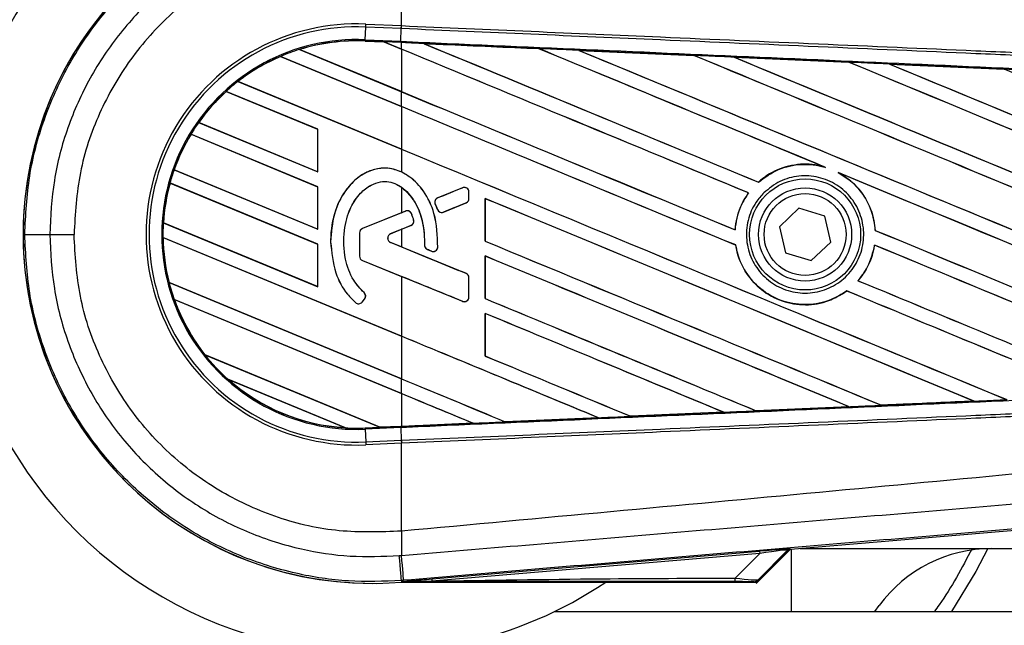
# Model space of a CAD drawing. Header units: millimetres. Extents: x -79 to 696, y 0 to 359.
# Tile 4 of 14: x 5 to 51, y 207 to 236. Entities that reach past the tile are written whole.
import ezdxf

# ---------------------------------------------------------------- set-up
doc = ezdxf.new("R2010")
doc.units = ezdxf.units.MM

msp = doc.modelspace()

# ---------------------------------------------------------------- linework, layer by layer
at = {"color": 7, "linetype": 'Continuous', "lineweight": 25}
for p, q in [((23.2147, 235.4899), (23.2147, 239.6081)), ((21.521, 234.8284), (21.547, 235.4237)), ((21.547, 235.4237), (21.5531, 235.5624)), ((23.2086, 235.3511), (21.547, 235.4237)), ((21.5531, 235.5624), (23.2147, 235.4899)), ((23.1862, 234.7557), (23.2122, 235.351)), ((23.2086, 235.3511), (23.2147, 235.4899)), ((23.2122, 235.351), (23.2086, 235.3511)), ((23.2182, 235.4897), (23.2147, 235.4899)), ((21.5185, 234.7712), (21.5183, 234.7655)), ((21.5183, 234.7655), (22.3985, 234.7271)), ((21.5185, 234.7713), (21.521, 234.8284)), ((21.5185, 234.7713), (22.3913, 234.7332)), ((21.5185, 234.7712), (21.5185, 234.7713)), ((22.3916, 234.733), (21.5185, 234.7712)), ((21.521, 234.8284), (23.1862, 234.7557)), ((18.4367, 234.3733), (23.2147, 232.3942)), ((18.437, 234.3733), (18.4367, 234.3733)), ((18.4493, 234.3712), (18.437, 234.3733)), ((23.2147, 232.3973), (18.4493, 234.3712)), ((23.1837, 234.6986), (22.3913, 234.7332)), ((23.2147, 234.3921), (22.3913, 234.7332)), ((22.3985, 234.7271), (22.3916, 234.733)), ((22.3985, 234.7271), (23.2147, 234.389)), ((23.2147, 234.6972), (23.1837, 234.6986)), ((23.2147, 234.3921), (23.2147, 234.6972)), ((23.2147, 234.389), (23.2147, 232.3973)), ((24.2605, 234.6514), (24.26, 234.6516)), ((24.2605, 234.6514), (24.2839, 234.6448)), ((29.6524, 234.4156), (29.6528, 234.4153)), ((29.6597, 234.4094), (29.6528, 234.4153)), ((31.5246, 234.3334), (36.9153, 234.0963)), ((31.5254, 234.3331), (31.5246, 234.3334)), ((31.5254, 234.3331), (31.5487, 234.3265)), ((23.2147, 231.7018), (17.5513, 234.0476)), ((17.5513, 234.0476), (17.5514, 234.0475)), ((17.5514, 234.0475), (17.5551, 234.043)), ((17.5551, 234.043), (23.2147, 231.6987)), ((36.9153, 234.0963), (36.916, 234.0959)), ((36.9229, 234.09), (36.916, 234.0959)), ((38.7959, 234.0134), (44.1799, 233.7754)), ((38.7973, 234.0129), (38.7959, 234.0134)), ((38.7973, 234.0129), (38.8204, 234.0063)), ((44.1799, 233.7754), (44.1814, 233.7747)), ((44.1882, 233.7689), (44.1814, 233.7747)), ((46.0736, 233.6916), (51.4458, 233.4531)), ((46.0761, 233.6906), (46.0736, 233.6916)), ((46.0761, 233.6906), (46.0989, 233.6842)), ((51.4458, 233.4531), (51.4488, 233.4517)), ((51.4555, 233.446), (51.4488, 233.4517)), ((15.5595, 232.8747), (23.2147, 229.7039)), ((15.5597, 232.8747), (15.5595, 232.8747)), ((15.5682, 232.8742), (15.5597, 232.8747)), ((23.2147, 229.707), (15.5682, 232.8742)), ((19.2958, 230.6347), (15.0081, 232.4107)), ((15.0081, 232.4107), (15.0083, 232.4106)), ((15.0083, 232.4106), (15.0117, 232.4061)), ((15.0117, 232.4061), (19.2901, 230.634)), ((23.2147, 231.7018), (23.2147, 232.3942)), ((23.2147, 231.6987), (23.2147, 229.707)), ((13.7157, 230.9481), (19.2958, 228.6368)), ((13.7159, 230.9481), (13.7157, 230.9481)), ((13.7229, 230.9482), (13.7159, 230.9481)), ((19.2901, 228.6422), (13.7229, 230.9482)), ((19.2958, 230.6347), (19.2901, 230.634)), ((19.2901, 230.634), (19.2901, 228.6422)), ((19.2958, 228.6368), (19.2958, 230.6347)), ((19.2958, 227.9443), (13.3588, 230.4035)), ((13.3588, 230.4035), (13.3589, 230.4034)), ((13.3589, 230.4034), (13.3627, 230.3988)), ((13.3627, 230.3988), (19.2901, 227.9436)), ((23.2147, 229.7039), (23.2147, 228.6336)), ((43.0103, 228.8765), (43.0836, 228.8492)), ((12.5679, 228.7332), (19.2958, 225.9464)), ((12.5681, 228.7332), (12.5679, 228.7332)), ((12.5742, 228.7337), (12.5681, 228.7332)), ((19.2901, 225.9519), (12.5742, 228.7337)), ((19.2901, 228.6422), (19.2958, 228.6368)), ((43.6762, 228.6035), (43.7473, 228.5709)), ((19.2958, 225.254), (12.3752, 228.1206)), ((12.3752, 228.1206), (12.3753, 228.1205)), ((12.3753, 228.1205), (12.3798, 228.1156)), ((12.3798, 228.1156), (19.2901, 225.2533)), ((19.2958, 227.9443), (19.2901, 227.9436)), ((19.2901, 227.9436), (19.2901, 225.9519)), ((19.2958, 225.9464), (19.2958, 227.9443)), ((23.2147, 227.9197), (23.2147, 226.726)), ((26.0809, 227.8932), (24.9152, 227.4172)), ((26.0809, 227.8932), (26.0798, 227.8959)), ((39.9409, 228.1587), (39.9374, 228.1632)), ((24.9152, 227.4172), (24.9141, 227.4199)), ((26.3772, 227.3852), (26.3772, 227.6941)), ((26.3772, 227.6941), (26.3802, 227.6941)), ((26.3772, 227.3852), (26.3802, 227.3852)), ((26.3802, 227.3852), (26.3802, 227.6941)), ((27.1338, 227.388), (27.1338, 225.3903)), ((27.1392, 227.3827), (27.1338, 227.388)), ((27.1392, 225.391), (27.1392, 227.3827)), ((39.4729, 227.6525), (39.48, 227.6526)), ((24.7988, 227.1333), (24.7962, 227.1321)), ((24.7988, 227.1333), (24.9117, 226.8705)), ((25.1906, 226.7562), (26.2435, 227.1861)), ((26.2435, 227.1861), (26.2446, 227.1834)), ((41.8388, 226.9308), (40.9206, 226.0697)), ((43.0435, 226.5661), (41.8388, 226.9308)), ((23.2147, 226.726), (21.389, 225.9806)), ((23.4041, 226.8003), (21.39, 225.978)), ((23.4041, 226.8003), (23.403, 226.8029)), ((23.6842, 226.6831), (23.6869, 226.6842)), ((24.9117, 226.8705), (24.9091, 226.8693)), ((25.1906, 226.7562), (25.1917, 226.7536)), ((43.3301, 225.3404), (43.0435, 226.5661)), ((12.0643, 226.2515), (19.2958, 223.2561)), ((12.0644, 226.2514), (12.0643, 226.2515)), ((12.0701, 226.2521), (12.0644, 226.2514)), ((19.2901, 223.2615), (12.0701, 226.2521)), ((21.39, 225.978), (21.389, 225.9806)), ((22.7113, 225.744), (23.663, 226.1325)), ((23.663, 226.1325), (23.6641, 226.1299)), ((23.7875, 226.3943), (23.7902, 226.3951)), ((40.9206, 226.0697), (41.2071, 224.844)), ((6.745, 225.7051), (7.8827, 225.7051)), ((23.2147, 220.9404), (12.0489, 225.5654)), ((12.0489, 225.5654), (12.0491, 225.5653)), ((12.0491, 225.5653), (12.0548, 225.5599)), ((12.0548, 225.5599), (23.2147, 220.9373)), ((19.2901, 225.9519), (19.2958, 225.9464)), ((21.2534, 225.7789), (21.2534, 224.6888)), ((21.2563, 225.7789), (21.2534, 225.7789)), ((21.2563, 225.7789), (21.2563, 224.6888)), ((22.7113, 225.744), (22.7124, 225.7413)), ((22.7124, 225.7413), (23.2147, 225.9464)), ((23.2147, 225.9464), (23.2147, 225.1222)), ((38.8479, 225.9208), (38.8425, 225.9261)), ((45.4139, 225.8966), (45.4082, 225.8958)), ((19.2958, 225.254), (19.2901, 225.2533)), ((19.2901, 225.2533), (19.2901, 223.2615)), ((19.2958, 223.2561), (19.2958, 225.254)), ((19.901, 225.3647), (19.8982, 225.3647)), ((22.7113, 225.3247), (22.7124, 225.3273)), ((26.2435, 223.8825), (22.7113, 225.3247)), ((23.2147, 225.1222), (22.7124, 225.3273)), ((24.3026, 225.1983), (24.2997, 225.1983)), ((24.9185, 225.108), (24.9213, 225.1079)), ((27.1338, 225.3903), (27.1392, 225.391)), ((38.8724, 225.211), (38.878, 225.2118)), ((42.4119, 224.4794), (43.3301, 225.3404)), ((45.376, 225.2085), (45.381, 225.2033)), ((21.2563, 224.6888), (21.2534, 224.6888)), ((24.4346, 225.0001), (24.4335, 224.9974)), ((24.4346, 225.0001), (24.6208, 224.9222)), ((24.6208, 224.9222), (24.6197, 224.9195)), ((27.1338, 224.6976), (27.1338, 222.7)), ((27.1392, 224.6924), (27.1338, 224.6976)), ((27.1392, 222.7006), (27.1392, 224.6924)), ((41.2071, 224.844), (42.4119, 224.4794)), ((21.39, 224.4897), (21.389, 224.4871)), ((21.389, 224.4871), (23.2147, 223.7417)), ((21.39, 224.4897), (26.0809, 222.5745)), ((23.2147, 223.7417), (23.2147, 220.9404)), ((26.2435, 223.8825), (26.2446, 223.8852)), ((26.3772, 222.7736), (26.3772, 223.6834)), ((26.3772, 223.6834), (26.3802, 223.6834)), ((26.3802, 222.7736), (26.3802, 223.6834)), ((12.3325, 223.45), (23.2147, 218.9425)), ((12.3326, 223.45), (12.3325, 223.45)), ((12.3383, 223.4507), (12.3326, 223.45)), ((23.2147, 218.9456), (12.3383, 223.4507)), ((19.2901, 223.2615), (19.2958, 223.2561)), ((44.6074, 223.54), (44.5998, 223.5401)), ((21.4671, 222.979), (21.469, 222.9812)), ((26.3772, 222.7736), (26.3802, 222.7736)), ((44.0745, 223.0577), (44.078, 223.0532)), ((23.2147, 218.25), (12.575, 222.6571)), ((12.575, 222.6571), (12.5752, 222.657)), ((12.5752, 222.657), (12.5835, 222.6505)), ((12.5835, 222.6505), (23.2147, 218.2469)), ((21.0655, 222.5125), (21.0636, 222.5103)), ((21.3722, 222.5365), (21.4911, 222.679)), ((21.3722, 222.5365), (21.3744, 222.5347)), ((21.3744, 222.5347), (21.4933, 222.6772)), ((21.4911, 222.679), (21.4933, 222.6772)), ((26.0809, 222.5745), (26.0798, 222.5718)), ((27.1338, 222.7), (27.1392, 222.7006)), ((27.1338, 222.0073), (27.1338, 220.0096)), ((27.1392, 222.002), (27.1338, 222.0073)), ((27.1392, 220.0103), (27.1392, 222.002)), ((23.2147, 220.9373), (23.2147, 218.9456)), ((14.0152, 220.0627), (22.2084, 216.6689)), ((14.0154, 220.0626), (14.0152, 220.0627)), ((14.0225, 220.0627), (14.0154, 220.0626)), ((22.2025, 216.6745), (14.0225, 220.0627)), ((27.1338, 220.0096), (27.1392, 220.0103)), ((20.5929, 216.6457), (15.0914, 218.9245)), ((15.0914, 218.9245), (15.0919, 218.9242)), ((15.0919, 218.9242), (15.1142, 218.9119)), ((15.1142, 218.9119), (20.5679, 216.6529)), ((23.2147, 218.25), (23.2147, 218.9425)), ((23.2147, 218.2469), (23.2147, 216.7186)), ((45.703, 217.7029), (45.6976, 217.7082)), ((45.703, 217.7029), (50.0359, 217.8955)), ((45.7044, 217.7022), (45.703, 217.7029)), ((50.0178, 217.9001), (50.0359, 217.8955)), ((50.0359, 217.8955), (50.0388, 217.8945)), ((38.3117, 217.3754), (33.9582, 217.1837)), ((38.292, 217.3805), (38.3107, 217.3758)), ((38.3107, 217.3758), (38.3117, 217.3754)), ((39.831, 217.4429), (39.8254, 217.4482)), ((39.8317, 217.4425), (39.831, 217.4429)), ((44.1769, 217.6346), (39.8317, 217.4425)), ((44.1567, 217.6398), (44.1751, 217.6352)), ((44.1751, 217.6352), (44.1769, 217.6346)), ((26.5713, 216.8596), (23.2147, 216.7129)), ((26.5519, 216.8645), (26.5708, 216.8597)), ((26.5708, 216.8597), (26.5713, 216.8596)), ((28.0835, 216.926), (28.0779, 216.9313)), ((28.0835, 216.926), (32.4426, 217.1173)), ((28.0838, 216.9258), (28.0835, 216.926)), ((32.4432, 217.1171), (28.0838, 216.9258)), ((32.4238, 217.122), (32.4426, 217.1173)), ((32.4426, 217.1173), (32.4432, 217.1171)), ((33.9578, 217.1839), (33.9522, 217.1893)), ((33.9582, 217.1837), (33.9578, 217.1839)), ((20.5679, 216.6529), (20.5923, 216.6458)), ((20.5923, 216.6458), (20.5929, 216.6457)), ((21.5185, 216.6388), (22.2084, 216.6689)), ((21.5185, 216.6388), (21.521, 216.5817)), ((23.1862, 216.6544), (21.521, 216.5817)), ((21.521, 216.5817), (21.547, 215.9865)), ((22.2025, 216.6745), (23.2147, 216.7186)), ((22.2081, 216.6691), (22.2025, 216.6745)), ((22.2081, 216.6691), (23.1837, 216.7117)), ((23.1837, 216.7115), (22.2084, 216.6689)), ((23.2147, 216.7129), (23.1837, 216.7115)), ((23.1837, 216.7117), (23.1837, 216.7115)), ((23.1862, 216.6544), (23.2122, 216.0592)), ((21.547, 215.9865), (23.2086, 216.059)), ((21.547, 215.9865), (21.5531, 215.8477)), ((23.2147, 215.9202), (21.5531, 215.8477)), ((23.2086, 216.059), (23.2122, 216.0592)), ((23.2086, 216.059), (23.2147, 215.9202)), ((23.2147, 215.9202), (23.2182, 215.9204)), ((23.2147, 211.802), (23.2147, 215.9202)), ((80.2348, 214.2206), (41.4365, 210.9492)), ((23.2147, 211.802), (23.2138, 211.802)), ((24.6402, 209.5654), (39.9902, 210.8597)), ((39.9985, 210.7605), (24.6486, 209.4662)), ((38.8486, 209.6032), (39.9985, 210.7605)), ((39.836, 209.3527), (41.4321, 210.9488)), ((39.8559, 209.4341), (41.3142, 210.8924)), ((41.3039, 210.9146), (39.924, 209.5259)), ((39.9902, 210.8597), (39.9985, 210.7605)), ((41.3142, 210.8924), (41.3039, 210.9146)), ((41.4261, 210.9714), (41.4365, 210.9492)), ((41.4713, 210.9521), (41.4713, 208.0445)), ((41.8961, 210.9879), (142.8559, 210.9879)), ((23.3219, 209.4985), (23.2157, 209.4895)), ((23.2157, 209.4895), (23.2221, 209.4134)), ((23.2252, 209.4136), (23.2221, 209.4134)), ((23.2252, 209.4136), (23.2569, 209.4481)), ((23.2566, 209.4447), (23.2252, 209.4134)), ((23.2252, 209.4136), (23.2252, 209.4134)), ((23.2252, 209.4134), (39.8058, 209.4134)), ((23.2566, 209.4447), (23.2569, 209.4481)), ((24.6402, 209.5654), (24.6486, 209.4662)), ((30.4018, 208.0445), (667.3898, 208.0445)), ((45.3958, 208.0445), (45.5942, 208.3121))]:
    msp.add_line(p, q, dxfattribs=at)
at = {"color": 7, "linetype": 'Continuous', "lineweight": 25, "flags": 128}
for points in [[(23.1837, 234.6986), (23.1838, 234.7002), (23.1839, 234.7035), (23.1841, 234.7084), (23.1844, 234.715), (23.1848, 234.723), (23.1852, 234.7326), (23.1856, 234.7435), (23.1862, 234.7557)], [(5.5753, 225.7046), (5.599, 225.7047), (5.6651, 225.7048), (5.7715, 225.7048), (5.9145, 225.7049), (6.0896, 225.705), (6.2909, 225.705), (6.5118, 225.705), (6.745, 225.7051)], [(50.688, 210.9879), (50.1146, 209.9146), (48.9855, 208.0445)], [(23.2157, 209.4895), (23.2137, 209.5131), (23.2081, 209.579), (23.1991, 209.685), (23.187, 209.8276), (23.1723, 210.0021), (23.1553, 210.2028), (23.1368, 210.4229), (23.1172, 210.6553)], [(23.3219, 209.4985), (23.32, 209.5221), (23.3145, 209.588), (23.3057, 209.694), (23.2938, 209.8366), (23.2791, 210.0111), (23.2623, 210.2118), (23.2437, 210.4319), (23.2242, 210.6643)], [(23.2566, 209.4447), (24.0361, 209.4568), (24.6486, 209.4662)]]:
    msp.add_lwpolyline(points, dxfattribs=at)
at = {"color": 7, "linetype": 'Continuous', "lineweight": 25}
for radius in [2.6011, 2.1804, 1.9187]:
    msp.add_circle((42.1253, 225.7051), radius, dxfattribs=at)
for centre, radius, start, end in [((21.8484, 225.7051), 32.3777, 35.86367, 180), ((21.8484, 225.7051), 29.4343, 48.18969, 311.81031), ((21.8484, 225.7051), 19.6228, 56.12352, 261.50954), ((21.8484, 225.7051), 16.3524, 90, 270), ((21.8484, 225.7051), 16.3495, 85.18028, 274.81972), ((21.1227, 225.7051), 9.8668, 87.5, 272.5), ((21.1227, 225.7051), 9.7279, 87.5, 272.5), ((21.1227, 225.7051), 9.132, 87.5, 272.5), ((21.1227, 225.7051), 9.0749, 87.5, 107.21651), ((21.1227, 225.7051), 9.0747, 87.5, 107.2149), ((21.1227, 225.7051), 9.0691, 87.5, 107.14432), ((21.1227, 225.7051), 9.0749, 107.21651, 113.17547), ((21.1227, 225.7051), 9.0749, 113.17547, 127.80908), ((21.1227, 225.7051), 9.0747, 113.17491, 127.80821), ((21.1227, 225.7051), 9.0691, 113.16504, 127.76752), ((21.1227, 225.7051), 9.0749, 127.80908, 132.36028), ((21.1227, 225.7051), 9.0749, 132.36028, 144.70717), ((21.1227, 225.7051), 9.0747, 132.36013, 144.70666), ((21.1227, 225.7051), 9.0691, 132.36308, 144.68039), ((21.1227, 225.7051), 9.0749, 144.70717, 148.81902), ((21.1227, 225.7051), 9.0749, 148.81902, 160.50758), ((21.1227, 225.7051), 9.0747, 148.81915, 160.50735), ((21.1227, 225.7051), 9.0691, 148.83169, 160.49144), ((21.1227, 225.7051), 9.0749, 160.50758, 164.56307), ((21.1227, 225.7051), 9.0749, 164.56307, 176.54814), ((21.1227, 225.7051), 9.0747, 164.56347, 176.54818), ((21.1227, 225.7051), 9.0691, 164.58576, 176.54166), ((26.1622, 227.6941), 0.215, 0, 112.20926), ((24.9964, 227.2181), 0.215, 112.20926, 203.24584), ((26.1622, 227.3852), 0.215, 292.20927, 0), ((23.4854, 226.6012), 0.215, 22.3787, 112.20929), ((25.1093, 226.9553), 0.215, 203.24584, 292.20927), ((21.1227, 225.7051), 9.0749, 176.54814, 180.8818), ((21.4713, 225.7789), 0.2179, 112.20929, 180), ((21.4713, 225.7789), 0.215, 112.20929, 180), ((23.5817, 226.3316), 0.215, 292.20926, 16.93498), ((21.8484, 225.7051), 32.3777, 180, 324.13633), ((21.1227, 225.7051), 9.0749, 180.8818, 194.38831), ((21.1227, 225.7051), 9.0747, 180.88252, 194.38869), ((21.1227, 225.7051), 9.0691, 180.91722, 194.39314), ((22.7969, 225.5343), 0.2265, 112.20926, 247.79071), ((22.7969, 225.5343), 0.2236, 112.20926, 247.79071), ((24.5176, 225.1984), 0.215, 180.035, 247.29049), ((24.7038, 225.1205), 0.215, 247.29049, 356.67135), ((21.4713, 224.6888), 0.2179, 180, 247.79071), ((21.4713, 224.6888), 0.215, 180, 247.79071), ((26.1622, 223.6834), 0.215, 0, 67.79071), ((21.1227, 225.7051), 9.0749, 194.38831, 199.62504), ((21.326, 222.8168), 0.215, 320.16689, 48.97709), ((21.326, 222.8168), 0.2179, 320.16689, 48.97709), ((26.1622, 222.7736), 0.215, 247.79071, 0), ((21.1227, 225.7051), 9.0749, 199.62504, 218.44471), ((21.1227, 225.7051), 9.0747, 199.6263, 218.44589), ((21.1227, 225.7051), 9.0691, 199.68237, 218.47326), ((21.2071, 222.6743), 0.2179, 228.8059, 320.16689), ((21.2071, 222.6743), 0.215, 228.8059, 320.16689), ((21.1227, 225.7051), 9.0749, 218.44471, 228.34691), ((21.1227, 225.7051), 9.0749, 228.34691, 266.65309), ((21.1227, 225.7051), 9.0747, 228.35056, 266.64944), ((21.1227, 225.7051), 9.0691, 228.50755, 266.49245), ((21.1227, 225.7051), 9.0749, 266.65309, 272.5), ((212.074, 212.9534), 188.8638, 180.349329, 180.694477), ((41.4426, 210.7759), 0.1962, 94.82136, 134.99836), ((50.871, 204.447), 6.5409, 90, 143.77845), ((21.8484, 225.7051), 19.6228, 261.50954, 303.87648), ((38.1509, 209.576), 0.6982, 348.48217, 2.22881)]:
    msp.add_arc(centre, radius, start, end, dxfattribs=at)
for centre, major_axis, ratio, start_param, end_param in [((21.8615, 234.9526), (0.5301, -0.2196), 0.0029846, 0.0092528, 0.0351255), ((23.2147, 229.0922), (561.079, -232.4242), 0.0080625, 1.5451428, 1.5741362), ((23.2147, 229.0922), (560.752, -232.2888), 0.0080625, 1.5451387, 1.5741362), ((23.2147, 240.3845), (561.079, -232.4242), 0.0080625, 4.7175918, 4.7455439), ((23.2147, 224.8941), (560.755, -24.4906), 0.0174384, 1.5600642, 1.5696511), ((23.2147, 240.3845), (560.752, -232.2888), 0.0080625, 4.7176356, 4.7455551), ((23.2147, 231.7826), (561.079, -232.4242), 0.0080625, 1.538717, 1.5626622), ((23.2147, 231.7826), (560.752, -232.2888), 0.0080625, 1.5388271, 1.5626424), ((23.2147, 243.0748), (561.079, -232.4242), 0.0080625, 4.73054, 4.7977625), ((23.2147, 243.0748), (560.752, -232.2888), 0.0080625, 4.7305916, 4.797783), ((23.2147, 224.8941), (560.755, -24.4906), 0.0174384, 1.5471095, 1.5566952), ((23.2147, 234.4729), (561.079, -232.4242), 0.0080625, 1.4844685, 1.5497155), ((23.2147, 234.4729), (560.752, -232.2888), 0.0080625, 1.4844738, 1.5496877), ((23.2147, 245.7652), (561.079, -232.4242), 0.0080625, 4.7435023, 4.8082676), ((23.2147, 245.7652), (560.752, -232.2888), 0.0080625, 4.7435622, 4.8082852), ((23.2147, 224.8941), (560.755, -24.4906), 0.0174384, 1.534147, 1.5437245), ((23.2147, 237.1633), (561.079, -232.4242), 0.0080625, 1.4920007, 1.5367618), ((23.2147, 237.1633), (560.752, -232.2888), 0.0080625, 1.491968, 1.5367252), ((23.2147, 248.4555), (561.079, -232.4242), 0.0080625, 4.7564808, 4.7966243), ((23.2147, 248.4555), (560.752, -232.2888), 0.0080625, 4.7565498, 4.7966551), ((23.2147, 224.8941), (560.755, -24.4906), 0.0174384, 1.5211746, 1.5307369), ((23.2147, 239.8536), (561.079, -232.4242), 0.0080625, 1.4935829, 1.5237995), ((23.2147, 237.6941), (560.752, -232.2888), 0.0080625, 4.7157288, 4.7436017), ((23.2147, 237.6941), (561.079, -232.4242), 0.0080625, 4.7157288, 4.743595), ((23.2147, 226.4019), (561.079, -232.4242), 0.0080625, 1.5462162, 1.5741362), ((23.2147, 226.4019), (560.752, -232.2888), 0.0080625, 1.54621, 1.5741362), ((23.2147, 235.0038), (560.752, -232.2888), 0.0080625, 4.7157288, 4.7663143), ((23.2147, 235.0038), (561.079, -232.4242), 0.0080625, 4.7157288, 4.7662988), ((23.2147, 231.7826), (561.079, -232.4242), 0.0080625, 1.4949342, 1.5376601), ((23.2147, 231.7826), (560.752, -232.2888), 0.0080625, 1.4949375, 1.5375119), ((23.2147, 232.0149), (561.0791, 229.0953), 0.0080793, 4.7121189, 4.7141966), ((23.2147, 223.7115), (561.079, -232.4242), 0.0080625, 1.5263102, 1.5671512), ((23.2147, 223.7115), (560.752, -232.2888), 0.0080625, 1.5263198, 1.5671374), ((23.2147, 218.4077), (-561.0641, 1306.2732), 0.0034441, 4.7173874, 4.7175886), ((23.2147, 220.6575), (561.0791, 229.0955), 0.0080793, 1.5620973, 1.5639738), ((23.2147, 232.0149), (561.0791, 229.0957), 0.0080793, 4.7090901, 4.7094257), ((23.2147, 220.6575), (561.0791, 229.0954), 0.0080793, 1.5666964, 1.5674975), ((23.2147, 240.3845), (561.079, -232.4242), 0.0080625, 4.7552941, 4.7872672), ((23.2147, 240.3845), (560.752, -232.2888), 0.0080625, 4.7553273, 4.7872878), ((23.2147, 230.4111), (561.0791, -229.0957), 0.0080793, 4.7156879, 4.721088), ((23.2147, 232.3134), (561.079, -232.4242), 0.0080625, 4.7227138, 4.7558224), ((23.2147, 232.3134), (560.752, -232.2888), 0.0080625, 4.7227276, 4.7558335), ((23.2147, 229.0922), (561.079, -232.4242), 0.0080625, 1.5053953, 1.5346283), ((23.2147, 229.0922), (560.752, -232.2888), 0.0080625, 1.505399, 1.5345964), ((23.2147, 220.1995), (561.079, -234.8317), 0.0080502, 1.5716616, 1.5719933), ((23.2147, 221.0212), (561.079, -232.4242), 0.0080625, 1.5367672, 1.5671512), ((23.2147, 221.0212), (560.752, -232.2888), 0.0080625, 1.5367814, 1.5671374), ((23.2147, 218.4528), (561.0791, -229.0957), 0.0080793, 1.5689888, 1.5740952), ((23.2147, 237.6941), (561.079, -232.4242), 0.0080625, 4.7538521, 4.7767798), ((23.2147, 237.6941), (560.752, -232.2888), 0.0080625, 4.7538879, 4.7767986), ((23.2147, 226.4019), (561.079, -232.4242), 0.0080625, 1.5158534, 1.5369497), ((23.2147, 226.4019), (560.752, -232.2888), 0.0080625, 1.5158593, 1.5369218), ((23.2147, 229.6231), (561.079, -232.4242), 0.0080625, 4.7227138, 4.7453492), ((23.2147, 229.6231), (560.752, -232.2888), 0.0080625, 4.7227276, 4.7453552), ((23.2147, 218.3308), (561.079, -232.4242), 0.0080625, 1.5472259, 1.5671512), ((23.2147, 218.3308), (560.752, -232.2888), 0.0080625, 1.5472453, 1.5671374), ((23.2147, 215.6405), (561.079, -232.4242), 0.0080625, 1.5576876, 1.5741362), ((23.2147, 215.6405), (560.752, -232.2888), 0.0080625, 1.5577128, 1.5741362), ((23.2147, 226.9327), (561.079, -232.4242), 0.0080625, 4.7227138, 4.7348779), ((23.2147, 226.9327), (560.752, -232.2888), 0.0080625, 4.7227276, 4.7348783), ((23.2147, 224.2424), (560.752, -232.2888), 0.0080625, 4.7157288, 4.7244015), ((23.2147, 224.2424), (561.079, -232.4242), 0.0080625, 4.7157288, 4.724407), ((23.2147, 212.9501), (561.079, -232.4242), 0.0080625, 1.5681537, 1.5741362), ((23.2147, 212.9501), (560.752, -232.2888), 0.0080625, 1.5681848, 1.5741362), ((23.2147, 226.516), (560.755, 24.4906), 0.0174384, 4.7517321, 4.7594438), ((23.2147, 226.516), (560.755, 24.4906), 0.0174384, 4.7307768, 4.7385182), ((23.2147, 226.516), (560.755, 24.4906), 0.0174384, 4.7412538, 4.7489822), ((23.2147, 226.516), (560.755, 24.4906), 0.0174384, 4.7116274, 4.7175787), ((23.2147, 226.516), (560.755, 24.4906), 0.0174384, 4.7203001, 4.7280508), ((22.6371, 216.4914), (0.429, -0.1777), 0.0036879, 3.1511368, 3.1770094), ((39.1052, 210.7699), (2.321, 0.2015), 0.0060141, 0.0021827, 1.1790696), ((39.1217, 210.5744), (2.1826, 0.3416), 0.0239119, 6.2599246, 7.4368114), ((41.453, 210.7536), (-0.0827, 0.178), 0.9999568, 5.9325602, 6.6338104), ((38.3065, 209.4269), (1.3863, 0.0032), 0.0065928, 0.0027131, 1.1795999), ((38.3065, 209.754), (1.6197, -0.2246), 0.0487304, 5.0604057, 6.2372925)]:
    msp.add_ellipse(centre, major_axis=major_axis, ratio=ratio, start_param=start_param, end_param=end_param, dxfattribs=at)
for points, knots in [([(-9.8752, 225.7051), (-9.8297, 226.9946), (-9.7374, 229.6138), (-8.9756, 233.5398), (-7.8227, 237.1307), (-6.3679, 240.3231), (-4.7375, 243.1136), (-2.8192, 245.7433), (-0.623, 248.1766), (1.8103, 250.3727), (4.4401, 252.291), (7.2305, 253.9218), (10.423, 255.375), (14.0138, 256.5353), (17.9398, 257.269), (21.8485, 257.5073), (25.7572, 257.269), (29.6833, 256.5353), (33.274, 255.3749), (36.4666, 253.9219), (39.2562, 252.2903), (41.8895, 250.3748), (44.3093, 248.1686), (46.1, 246.259), (46.9792, 245.0216), (47.2264, 244.6738)], [0, 0, 0, 0, 0.0487801, 0.0990768, 0.150781, 0.1912055, 0.2316257, 0.2729104, 0.3141907, 0.3554754, 0.3967557, 0.4371802, 0.4776004, 0.5293084, 0.5796022, 0.6283813, 0.6771644, 0.7274582, 0.7791623, 0.8195868, 0.860007, 0.9012917, 0.942572, 0.9838567, 1, 1, 1, 1]), ([(5.5753, 225.7046), (5.6209, 226.6194), (5.712, 228.449), (6.4237, 231.1172), (7.5483, 233.6285), (9.0796, 235.9196), (10.9784, 237.9149), (13.1801, 239.5701), (15.6328, 240.8259), (18.1754, 241.6266), (20.7299, 242.018), (22.3871, 241.9531), (23.2157, 241.9206)], [0, 0, 0, 0, 0.10192141, 0.20384286, 0.3057653, 0.40768773, 0.50961045, 0.61153315, 0.713457, 0.81538086, 0.90769043, 1, 1, 1, 1]), ([(23.1172, 240.7548), (22.3482, 240.785), (20.8103, 240.8455), (18.4395, 240.4821), (16.0797, 239.739), (13.8031, 238.5736), (11.7597, 237.037), (9.9974, 235.1852), (8.5762, 233.0589), (7.5327, 230.7281), (6.8718, 228.252), (6.7873, 226.554), (6.745, 225.7051)], [0, 0, 0, 0, 0.0923036, 0.1846071, 0.2865385, 0.3884688, 0.490398, 0.5923288, 0.694247, 0.7961664, 0.8980845, 1, 1, 1, 1]), ([(23.2138, 239.6082), (22.2427, 239.6428), (20.2975, 239.7123), (17.4322, 239.0625), (14.7688, 237.8559), (12.4005, 236.1356), (10.4498, 233.9486), (8.9944, 231.4117), (8.054, 228.623), (7.9398, 226.677), (7.8827, 225.7051)], [0, 0, 0, 0, 0.1248804, 0.2501396, 0.3746494, 0.4998125, 0.6247642, 0.7495577, 0.8749238, 1, 1, 1, 1]), ([(80.1852, 234.0147), (79.9654, 234.05), (78.6094, 234.2677), (72.6597, 234.8734), (60.4353, 236.1356), (42.7984, 237.7968), (29.7453, 239.0041), (23.2147, 239.6081)], [0, 0, 0, 0, 0.0117013, 0.0722088, 0.3141935, 0.6568871, 1, 1, 1, 1]), ([(80.1526, 232.8675), (78.1321, 232.9556), (73.6602, 233.1506), (66.7255, 233.4531), (59.3502, 233.7748), (53.8127, 234.0163), (48.275, 234.2578), (42.7374, 234.4994), (33.7681, 234.8906), (27.2585, 235.1745), (23.2122, 235.351)], [0, 0, 0, 0, 0.1067875, 0.2363437, 0.3660007, 0.4956801, 0.5280685, 0.6576247, 0.7871808, 1, 1, 1, 1]), ([(23.2182, 235.4897), (27.265, 235.3133), (33.7752, 235.0294), (42.7454, 234.6383), (48.2836, 234.3967), (53.8219, 234.1552), (59.3599, 233.9138), (66.736, 233.5921), (73.6715, 233.2897), (78.1438, 233.0947), (80.1645, 233.0066)], [0, 0, 0, 0, 0.2128192, 0.3423754, 0.4719316, 0.50432, 0.6339994, 0.7636564, 0.8932125, 1, 1, 1, 1]), ([(23.1862, 234.7557), (23.91, 234.7241), (27.5291, 234.566), (34.0434, 234.2802), (42.7262, 233.897), (51.4041, 233.5116), (58.6299, 233.1887), (65.8496, 232.8645), (72.5379, 232.563), (77.7746, 232.3252), (80.1304, 232.2183)], [0, 0, 0, 0, 0.0380636, 0.1903223, 0.342581, 0.4948397, 0.6470984, 0.723226, 0.8754847, 1, 1, 1, 1]), ([(24.26, 234.6516), (24.1622, 234.6559), (23.8138, 234.6711), (23.4653, 234.6863), (23.2147, 234.6972)], [0, 0, 0, 0, 0.2806447, 1, 1, 1, 1]), ([(24.26, 234.6516), (24.565, 234.6383), (26.3625, 234.5597), (28.16, 234.481), (29.6524, 234.4156)], [0, 0, 0, 0, 0.1696977, 1, 1, 1, 1]), ([(29.6528, 234.4153), (28.22, 234.4781), (26.4227, 234.5569), (24.6252, 234.6355), (24.2605, 234.6514)], [0, 0, 0, 0, 0.7971164, 1, 1, 1, 1]), ([(31.5246, 234.3334), (31.4268, 234.3377), (30.9378, 234.3592), (30.3137, 234.3866), (29.7874, 234.4096), (29.6524, 234.4156)], [0, 0, 0, 0, 0.1567286, 0.7836435, 1, 1, 1, 1]), ([(36.916, 234.0959), (35.9566, 234.1382), (34.1599, 234.2174), (32.3629, 234.2963), (31.5254, 234.3331)], [0, 0, 0, 0, 0.5339744, 1, 1, 1, 1]), ([(38.7959, 234.0134), (38.6981, 234.0177), (38.209, 234.0392), (37.5821, 234.0669), (37.0531, 234.0902), (36.9153, 234.0963)], [0, 0, 0, 0, 0.1560477, 0.7802389, 1, 1, 1, 1]), ([(44.1814, 233.7747), (43.6936, 233.7963), (41.8992, 233.8758), (40.1043, 233.9551), (38.7973, 234.0129)], [0, 0, 0, 0, 0.2718129, 1, 1, 1, 1]), ([(46.0736, 233.6916), (45.9758, 233.6959), (45.4867, 233.7176), (44.8555, 233.7455), (44.322, 233.7691), (44.1799, 233.7754)], [0, 0, 0, 0, 0.1549567, 0.7747838, 1, 1, 1, 1]), ([(51.4488, 233.4517), (51.4303, 233.4525), (49.6399, 233.5323), (47.8488, 233.6119), (46.0761, 233.6906)], [0, 0, 0, 0, 0.0102907, 1, 1, 1, 1]), ([(53.3574, 233.3681), (53.2596, 233.3725), (52.7706, 233.3942), (52.1335, 233.4226), (51.594, 233.4465), (51.4458, 233.4531)], [0, 0, 0, 0, 0.15347314, 0.767366, 1, 1, 1, 1]), ([(23.2147, 228.6336), (23.008, 228.7082), (22.6032, 228.8544), (21.9557, 228.7818), (21.3513, 228.5214), (20.7284, 227.9968), (20.1558, 227.0836), (19.9183, 226.1212), (19.9021, 225.5109), (19.8982, 225.3647)], [0, 0, 0, 0, 0.1181192, 0.2313231, 0.3438681, 0.4724961, 0.6678894, 0.9204553, 1, 1, 1, 1]), ([(24.9185, 225.108), (24.9003, 225.6442), (24.8689, 226.5676), (24.3362, 227.6983), (23.6947, 228.3819), (23.0347, 228.7462), (22.3963, 228.8438), (21.7827, 228.7266), (21.1385, 228.3815), (20.498, 227.701), (19.9965, 226.6451), (19.9339, 225.8051), (19.901, 225.3647)], [0, 0, 0, 0, 0.1653636, 0.2847889, 0.379918, 0.4532243, 0.5152242, 0.5771012, 0.6445431, 0.7395039, 0.8633961, 1, 1, 1, 1]), ([(43.0103, 228.8765), (42.8272, 228.9175), (42.2836, 229.0392), (41.3413, 228.9618), (40.4859, 228.6081), (40.0682, 228.2693), (39.9374, 228.1632)], [0, 0, 0, 0, 0.1712904, 0.5087548, 0.8462025, 1, 1, 1, 1]), ([(39.9409, 228.1587), (40.2397, 228.3766), (40.8387, 228.8135), (41.9475, 229.0457), (42.7055, 228.9625), (43.0708, 228.853), (43.0836, 228.8492)], [0, 0, 0, 0, 0.32834712, 0.65811904, 0.98800916, 1, 1, 1, 1]), ([(24.9213, 225.1079), (24.9034, 225.6446), (24.8724, 226.5696), (24.3374, 227.6954), (23.7558, 228.3343), (23.351, 228.5582), (23.2147, 228.6336)], [0, 0, 0, 0, 0.3858589, 0.6649336, 0.8871478, 1, 1, 1, 1]), ([(40.191, 227.6575), (40.4319, 227.8533), (40.9139, 228.2449), (41.8316, 228.4868), (42.7666, 228.4308), (43.6336, 228.063), (44.329, 227.4303), (44.7758, 226.6027), (44.9234, 225.6743), (44.7555, 224.7497), (44.2913, 223.9328), (43.5829, 223.3154), (42.7098, 222.9671), (41.7703, 222.9274), (40.8704, 223.2012), (40.112, 223.7576), (39.5809, 224.5333), (39.3358, 225.4419), (39.408, 226.3764), (39.7293, 227.1394), (40.0627, 227.5136), (40.191, 227.6575)], [0, 0, 0, 0, 0.0537008, 0.107401, 0.161118, 0.214849, 0.268575, 0.3222758, 0.3759418, 0.429583, 0.4832243, 0.5368906, 0.5905915, 0.6443177, 0.6980486, 0.7517655, 0.8054595, 0.8591318, 0.9127903, 0.9664454, 1, 1, 1, 1]), ([(43.6762, 228.6035), (43.8681, 228.4855), (44.3743, 228.1739), (45.0007, 227.4164), (45.3398, 226.5716), (45.3926, 226.0504), (45.4082, 225.8958)], [0, 0, 0, 0, 0.2012869, 0.5312186, 0.8609815, 1, 1, 1, 1]), ([(45.4139, 225.8966), (45.4085, 225.9655), (45.3745, 226.4016), (45.1328, 227.1863), (44.5316, 228.0446), (43.9858, 228.4109), (43.7473, 228.5709)], [0, 0, 0, 0, 0.0633447, 0.4007335, 0.7381907, 1, 1, 1, 1]), ([(21.4671, 222.979), (21.2929, 223.1667), (20.878, 223.6136), (20.5239, 224.6385), (20.4799, 225.8231), (20.7591, 226.8962), (21.233, 227.6174), (21.7375, 228.0178), (22.2093, 228.1922), (22.6341, 228.1947), (23.0304, 228.055), (23.5106, 227.7239), (23.9557, 227.104), (24.2699, 226.203), (24.2911, 225.5509), (24.3026, 225.1983)], [0, 0, 0, 0, 0.0744353, 0.177241, 0.3086024, 0.4174643, 0.4963546, 0.5570675, 0.6030224, 0.6410452, 0.6789529, 0.7243011, 0.8099663, 0.8972232, 1, 1, 1, 1]), ([(21.469, 222.9812), (21.295, 223.1686), (20.8805, 223.6151), (20.5267, 224.6391), (20.4827, 225.8226), (20.7616, 226.8948), (21.2349, 227.6153), (21.7386, 228.0151), (22.2097, 228.1894), (22.6328, 228.1914), (22.9628, 228.0779), (23.1434, 227.9644), (23.2147, 227.9197)], [0, 0, 0, 0, 0.1057973, 0.2519537, 0.4387447, 0.5935245, 0.7056507, 0.7919163, 0.8571803, 0.9111569, 0.9649703, 1, 1, 1, 1]), ([(23.2147, 227.9197), (23.3536, 227.7955), (23.7303, 227.4587), (24.1838, 226.6217), (24.2932, 225.7903), (24.2988, 225.2837), (24.2997, 225.1983)], [0, 0, 0, 0, 0.1837852, 0.4983769, 0.9154383, 1, 1, 1, 1]), ([(26.3802, 227.6941), (26.3778, 227.7186), (26.373, 227.7675), (26.3355, 227.8327), (26.2801, 227.8825), (26.2112, 227.9105), (26.141, 227.9153), (26.0987, 227.9019), (26.0798, 227.8959)], [0, 0, 0, 0, 0.17191462, 0.34413265, 0.51635212, 0.68857443, 0.86079915, 1, 1, 1, 1]), ([(24.9141, 227.4199), (24.8927, 227.4086), (24.8495, 227.3859), (24.8031, 227.3271), (24.778, 227.2574), (24.7765, 227.189), (24.7904, 227.149), (24.7962, 227.1321)], [0, 0, 0, 0, 0.2084961, 0.420751, 0.6330051, 0.8452581, 1, 1, 1, 1]), ([(26.2446, 227.1834), (26.266, 227.1946), (26.3092, 227.2173), (26.3553, 227.2761), (26.3775, 227.335), (26.3795, 227.3723), (26.3802, 227.3852)], [0, 0, 0, 0, 0.2798496, 0.5648212, 0.8497894, 1, 1, 1, 1]), ([(39.4729, 227.6525), (39.3621, 227.4826), (39.0499, 227.0036), (38.8804, 226.3886), (38.8464, 225.9739), (38.8425, 225.9261)], [0, 0, 0, 0, 0.32722373, 0.92254691, 1, 1, 1, 1]), ([(38.8479, 225.9208), (38.9041, 226.2879), (38.9994, 226.9107), (39.3402, 227.4366), (39.48, 227.6526)], [0, 0, 0, 0, 0.5894269, 1, 1, 1, 1]), ([(23.6869, 226.6842), (23.6755, 226.7055), (23.6527, 226.7486), (23.5938, 226.7948), (23.524, 226.8197), (23.4572, 226.821), (23.4185, 226.8081), (23.403, 226.8029)], [0, 0, 0, 0, 0.2112772, 0.4263684, 0.6414599, 0.8565516, 1, 1, 1, 1]), ([(23.7875, 226.3943), (23.7798, 226.4189), (23.7644, 226.4682), (23.7311, 226.5649), (23.7029, 226.636), (23.6842, 226.6831)], [0, 0, 0, 0, 0.2522974, 0.5045943, 1, 1, 1, 1]), ([(23.7902, 226.3951), (23.7825, 226.4197), (23.7671, 226.469), (23.7338, 226.5658), (23.7056, 226.637), (23.6869, 226.6842)], [0, 0, 0, 0, 0.2520744, 0.5041484, 1, 1, 1, 1]), ([(24.9091, 226.8693), (24.9207, 226.8481), (24.9442, 226.8054), (25.0038, 226.7601), (25.0739, 226.7362), (25.1396, 226.736), (25.1773, 226.7487), (25.1917, 226.7536)], [0, 0, 0, 0, 0.2131585, 0.4303443, 0.6475311, 0.8647193, 1, 1, 1, 1]), ([(23.6641, 226.1299), (23.6855, 226.1411), (23.7287, 226.1638), (23.775, 226.2227), (23.8002, 226.2924), (23.8013, 226.3525), (23.7927, 226.3856), (23.7902, 226.3951)], [0, 0, 0, 0, 0.2240403, 0.4520934, 0.6801462, 0.9081986, 1, 1, 1, 1]), ([(47.2264, 206.7363), (46.9791, 206.3884), (46.0999, 205.151), (44.3091, 203.2414), (41.8894, 201.0353), (39.256, 199.1196), (36.4665, 197.4882), (33.2738, 196.0352), (29.6831, 194.8748), (25.757, 194.1411), (21.8483, 193.9029), (17.9396, 194.1411), (14.0136, 194.8749), (10.4228, 196.0352), (7.2304, 197.4884), (4.4399, 199.1192), (1.8102, 201.0375), (-0.6232, 203.2336), (-2.8192, 205.6669), (-4.7376, 208.2967), (-6.368, 211.0872), (-7.8228, 214.2796), (-8.9757, 217.8703), (-9.7373, 221.7964), (-9.8297, 224.4155), (-9.8752, 225.7051)], [0, 0, 0, 0, 0.01614763, 0.0574279, 0.09871261, 0.13999288, 0.18041743, 0.22083763, 0.27254563, 0.32283947, 0.37161861, 0.42040165, 0.47069544, 0.52239958, 0.56282413, 0.60324433, 0.64452904, 0.68580932, 0.72709402, 0.7683743, 0.80879884, 0.84921905, 0.90092704, 0.95121794, 1, 1, 1, 1]), ([(23.2157, 209.4895), (22.3871, 209.4571), (20.7299, 209.3921), (18.1754, 209.7835), (15.6328, 210.5842), (13.1801, 211.8401), (10.9784, 213.4953), (9.0796, 215.4905), (7.5483, 217.7816), (6.4237, 220.2928), (5.7121, 222.9607), (5.6209, 224.79), (5.5753, 225.7046)], [0, 0, 0, 0, 0.0923125, 0.1846249, 0.286552, 0.388479, 0.4904049, 0.5923308, 0.6942564, 0.796182, 0.898091, 1, 1, 1, 1]), ([(6.745, 225.7051), (6.7873, 224.8561), (6.8718, 223.1581), (7.5327, 220.6821), (8.5762, 218.3512), (9.9974, 216.225), (11.7597, 214.3731), (13.8031, 212.8366), (16.0797, 211.6712), (18.4395, 210.928), (20.8103, 210.5646), (22.3482, 210.6251), (23.1172, 210.6553)], [0, 0, 0, 0, 0.1019155, 0.2038336, 0.305753, 0.4076712, 0.509602, 0.6115312, 0.7134615, 0.8153929, 0.9076964, 1, 1, 1, 1]), ([(23.2138, 211.802), (22.2427, 211.7673), (20.2975, 211.6978), (17.4322, 212.3476), (14.7688, 213.5542), (12.4005, 215.2746), (10.4498, 217.4615), (8.9944, 219.9985), (8.054, 222.7871), (7.9398, 224.7332), (7.8827, 225.7051)], [0, 0, 0, 0, 0.1248804, 0.2501396, 0.3746494, 0.4998125, 0.6247642, 0.7495577, 0.8749238, 1, 1, 1, 1]), ([(19.8982, 225.3647), (19.9459, 224.8703), (20.0303, 223.9957), (20.5356, 223.033), (20.9346, 222.6381), (21.0636, 222.5103)], [0, 0, 0, 0, 0.4679981, 0.8279401, 1, 1, 1, 1]), ([(19.901, 225.3647), (19.9487, 224.8706), (20.0331, 223.9967), (20.5379, 223.0348), (20.9366, 222.6401), (21.0655, 222.5125)], [0, 0, 0, 0, 0.46802168, 0.82794775, 1, 1, 1, 1]), ([(24.2997, 225.1983), (24.3021, 225.1738), (24.307, 225.1248), (24.3446, 225.0599), (24.3901, 225.0181), (24.4229, 225.0025), (24.4335, 224.9974)], [0, 0, 0, 0, 0.2867523, 0.5740178, 0.8612836, 1, 1, 1, 1]), ([(24.6197, 224.9195), (24.6428, 224.9124), (24.6894, 224.8979), (24.7636, 224.9069), (24.831, 224.9384), (24.8838, 224.9908), (24.9141, 225.0506), (24.9193, 225.0914), (24.9213, 225.1079)], [0, 0, 0, 0, 0.1734899, 0.3501499, 0.52681, 0.7034698, 0.8801287, 1, 1, 1, 1]), ([(38.8724, 225.211), (38.8868, 225.1292), (38.9651, 224.6846), (39.2928, 223.9123), (40.0432, 223.0756), (41.0323, 222.533), (42.1404, 222.3533), (43.2126, 222.524), (43.8036, 222.8854), (44.078, 223.0532)], [0, 0, 0, 0, 0.037003, 0.2010348, 0.3650919, 0.5292097, 0.6934103, 0.8576873, 1, 1, 1, 1]), ([(44.0745, 223.0577), (43.8284, 222.9045), (43.268, 222.5559), (42.2342, 222.3606), (41.1227, 222.5093), (40.1196, 223.0237), (39.3479, 223.839), (38.9856, 224.6286), (38.8984, 225.1011), (38.878, 225.2118)], [0, 0, 0, 0, 0.1286936, 0.2929509, 0.4572451, 0.621517, 0.7857166, 0.9498324, 1, 1, 1, 1]), ([(45.376, 225.2085), (45.2889, 224.8487), (45.1408, 224.2375), (44.7575, 223.7433), (44.5998, 223.5401)], [0, 0, 0, 0, 0.5886716, 1, 1, 1, 1]), ([(44.6074, 223.54), (44.719, 223.6815), (45.059, 224.1126), (45.2936, 224.7044), (45.3691, 225.1352), (45.381, 225.2033)], [0, 0, 0, 0, 0.2914904, 0.8881008, 1, 1, 1, 1]), ([(26.3802, 223.6834), (26.3778, 223.7079), (26.373, 223.7569), (26.3354, 223.8219), (26.2893, 223.8642), (26.2559, 223.8799), (26.2446, 223.8852)], [0, 0, 0, 0, 0.2844746, 0.5694513, 0.8544304, 1, 1, 1, 1]), ([(26.0798, 222.5718), (26.103, 222.5649), (26.1497, 222.5509), (26.2239, 222.5605), (26.2911, 222.5926), (26.3434, 222.6455), (26.3749, 222.7089), (26.3785, 222.7535), (26.3802, 222.7736)], [0, 0, 0, 0, 0.1692483, 0.3414713, 0.5136948, 0.6859172, 0.858137, 1, 1, 1, 1]), ([(79.4128, 219.1592), (77.296, 219.0632), (72.2982, 218.8363), (65.8496, 218.5456), (58.6299, 218.2214), (51.4041, 217.8985), (42.7262, 217.5131), (34.0434, 217.1299), (27.5291, 216.8441), (23.91, 216.6861), (23.1862, 216.6544)], [0, 0, 0, 0, 0.11330093, 0.26751, 0.34461273, 0.49882179, 0.65303083, 0.80723985, 0.96144886, 1, 1, 1, 1]), ([(23.2122, 216.0592), (27.2585, 216.2356), (33.7681, 216.5196), (42.7374, 216.9107), (48.275, 217.1523), (53.8127, 217.3938), (59.3502, 217.6353), (66.7255, 217.957), (73.6602, 218.2595), (78.1321, 218.4545), (80.1526, 218.5426)], [0, 0, 0, 0, 0.2128192, 0.3423754, 0.4719315, 0.5043199, 0.6339993, 0.7636563, 0.8932125, 1, 1, 1, 1]), ([(80.1645, 218.4036), (78.1438, 218.3154), (73.6715, 218.1204), (66.736, 217.818), (59.3599, 217.4964), (53.8219, 217.2549), (48.2836, 217.0134), (42.7454, 216.7719), (33.7752, 216.3807), (27.265, 216.0968), (23.2182, 215.9204)], [0, 0, 0, 0, 0.1067875, 0.2363437, 0.3660006, 0.49568, 0.5280684, 0.6576246, 0.7871807, 1, 1, 1, 1]), ([(44.1769, 217.6346), (44.2747, 217.6389), (44.7839, 217.6614), (45.2931, 217.684), (45.7044, 217.7022)], [0, 0, 0, 0, 0.1920833, 1, 1, 1, 1]), ([(50.0388, 217.8945), (48.8573, 217.842), (47.4126, 217.7779), (45.9676, 217.7139), (45.7044, 217.7022)], [0, 0, 0, 0, 0.81785239, 1, 1, 1, 1]), ([(50.0388, 217.8945), (50.1366, 217.8988), (50.6492, 217.9216), (51.1617, 217.9444), (51.5765, 217.9628)], [0, 0, 0, 0, 0.19078295, 1, 1, 1, 1]), ([(80.1852, 217.3954), (79.9654, 217.3601), (78.6094, 217.1424), (72.6597, 216.5367), (60.4353, 215.2745), (42.7984, 213.6134), (29.7453, 212.4061), (23.2147, 211.802)], [0, 0, 0, 0, 0.0117013, 0.0722088, 0.3141935, 0.6568871, 1, 1, 1, 1]), ([(33.9578, 217.1839), (33.9844, 217.1851), (35.4355, 217.2489), (36.8864, 217.3129), (38.3107, 217.3758)], [0, 0, 0, 0, 0.01836392, 1, 1, 1, 1]), ([(38.3117, 217.3754), (38.4096, 217.3797), (38.9162, 217.4021), (39.4229, 217.4244), (39.8317, 217.4425)], [0, 0, 0, 0, 0.19305367, 1, 1, 1, 1]), ([(39.831, 217.4429), (40.7934, 217.4854), (42.2416, 217.5495), (43.6895, 217.6136), (44.1751, 217.6352)], [0, 0, 0, 0, 0.6645692, 1, 1, 1, 1]), ([(23.1837, 216.7117), (23.9073, 216.7433), (25.0364, 216.7926), (26.1654, 216.842), (26.5708, 216.8597)], [0, 0, 0, 0, 0.6409226, 1, 1, 1, 1]), ([(26.5713, 216.8596), (26.6691, 216.8639), (27.1733, 216.8859), (27.6774, 216.908), (28.0838, 216.9258)], [0, 0, 0, 0, 0.1939728, 1, 1, 1, 1]), ([(32.4432, 217.1171), (32.5411, 217.1214), (33.0461, 217.1436), (33.5511, 217.1658), (33.9582, 217.1837)], [0, 0, 0, 0, 0.1936854, 1, 1, 1, 1]), ([(23.1837, 216.7115), (23.1837, 216.7105), (23.1838, 216.7084), (23.1843, 216.6971), (23.1851, 216.6795), (23.1858, 216.6628), (23.1862, 216.6544)], [0, 0, 0, 0, 0.22387846, 0.48258564, 0.74129282, 1, 1, 1, 1]), ([(23.2242, 210.6643), (23.2242, 210.6643), (27.0989, 210.989), (34.8491, 211.6448), (46.4697, 212.6202), (61.5985, 213.8895), (72.8245, 214.8271), (80.1901, 215.4422)], [0, 0, 0, 0, 0.0000007, 0.2037107, 0.4074721, 0.6112331, 1, 1, 1, 1]), ([(80.1837, 214.2676), (72.8262, 213.6531), (61.618, 212.717), (46.5151, 211.4502), (34.9211, 210.4759), (27.1877, 209.8242), (23.3219, 209.4985)], [0, 0, 0, 0, 0.38905274, 0.59267292, 0.79638077, 1, 1, 1, 1]), ([(49.9443, 210.9879), (49.4686, 210.0818), (48.9349, 209.0653), (48.255, 208.1445), (48.1812, 208.0445)], [0, 0, 0, 0, 0.8914114, 1, 1, 1, 1]), ([(23.1172, 210.6553), (23.1528, 210.6607), (23.1884, 210.6661), (23.2241, 210.6643), (23.2242, 210.6643)], [0, 0, 0, 0, 0.9996347, 1, 1, 1, 1]), ([(38.8351, 209.4366), (35.9261, 209.438), (30.7313, 209.4404), (25.5406, 209.4434), (23.2566, 209.4447)], [0, 0, 0, 0, 0.5599728, 1, 1, 1, 1]), ([(23.2569, 209.4481), (23.2657, 209.4489), (23.2884, 209.4508), (23.3324, 209.4546), (23.3987, 209.4603), (23.4976, 209.4687), (23.645, 209.4813), (23.8648, 209.4999), (24.2041, 209.5286), (24.474, 209.5514), (24.6402, 209.5654)], [0, 0, 0, 0, 0.0199034, 0.0510155, 0.0969562, 0.1650388, 0.266176, 0.4166536, 0.6407761, 1, 1, 1, 1]), ([(24.6486, 209.4662), (27.2996, 209.5073), (32.0333, 209.5806), (36.7662, 209.5963), (38.8486, 209.6032)], [0, 0, 0, 0, 0.5600252, 1, 1, 1, 1]), ([(39.6928, 209.4301), (39.7413, 209.4358), (39.8281, 209.4459), (39.8947, 209.5015), (39.924, 209.5259)], [0, 0, 0, 0, 0.56, 1, 1, 1, 1]), ([(39.8058, 209.4134), (39.773, 209.4165), (39.7143, 209.4221), (39.6993, 209.4277), (39.6928, 209.4301)], [0, 0, 0, 0, 0.560586, 1, 1, 1, 1]), ([(39.8058, 209.4134), (39.8117, 209.4138), (39.8256, 209.4149), (39.843, 209.4227), (39.8524, 209.431), (39.8559, 209.4341)], [0, 0, 0, 0, 0.31939567, 0.74819126, 1, 1, 1, 1]), ([(39.924, 209.5259), (39.9191, 209.5166), (39.9104, 209.4999), (39.8726, 209.4542), (39.8559, 209.4341)], [0, 0, 0, 0, 0.55939227, 1, 1, 1, 1])]:
    msp.add_open_spline(points, degree=3, knots=knots, dxfattribs=at)
for points in [[(23.2122, 235.351), (23.2126, 235.3606), (23.2134, 235.3797), (23.2149, 235.4142), (23.2165, 235.4512), (23.2177, 235.4769), (23.2182, 235.4897)], [(23.2122, 216.0592), (23.2126, 216.0496), (23.2134, 216.0304), (23.2149, 215.9959), (23.2165, 215.9589), (23.2177, 215.9332), (23.2182, 215.9204)]]:
    msp.add_open_spline(points, degree=3, dxfattribs=at)

doc.saveas('drawing.dxf')
